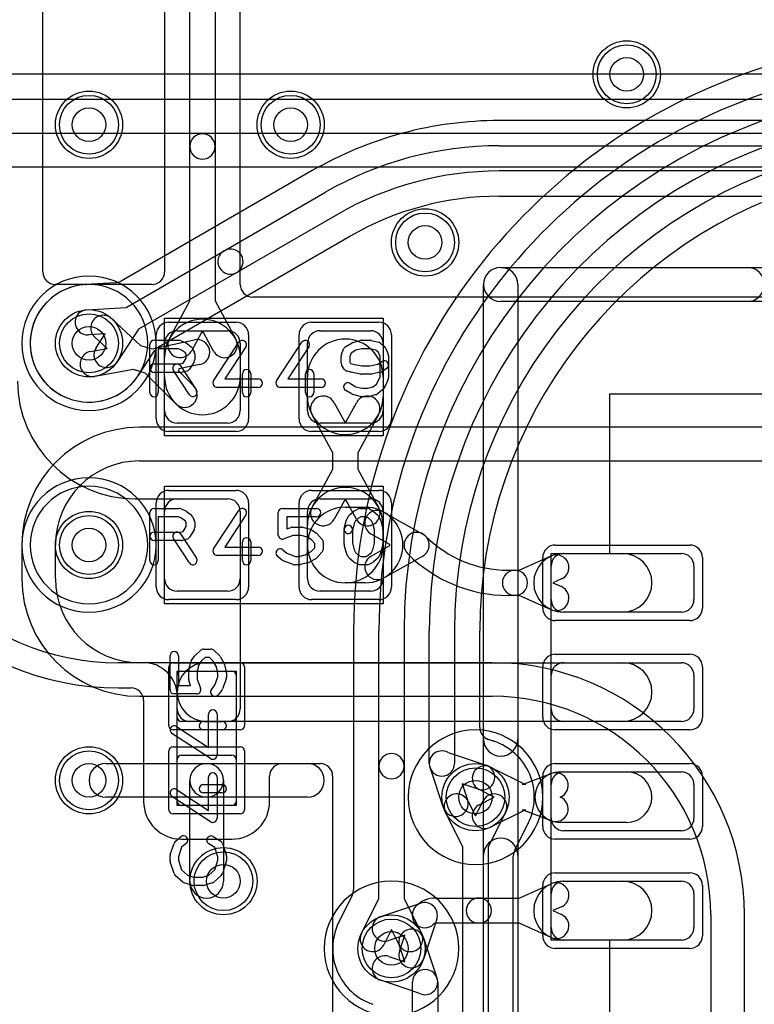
# Model space of a CAD drawing. Extents: x -1.5 to 30.7, y -0.5 to 30.
# Tile 12 of 23: x 9.4 to 13.8, y 19 to 24.8. Entities that reach past the tile are written whole.
import ezdxf

# ---------------------------------------------------------------- set-up
doc = ezdxf.new("R2010")
doc.units = 0
for name, color, linetype in [('Hole', 1, 'CONTINUOUS'), ('L1', 3, 'CONTINUOUS'), ('L2', 3, 'CONTINUOUS'), ('L3', 3, 'CONTINUOUS'), ('L4', 3, 'CONTINUOUS'), ('MetalMask-A', 176, 'CONTINUOUS'), ('PartsArea-A', 111, 'CONTINUOUS'), ('PartsArea-B', 111, 'CONTINUOUS'), ('PartsSilk-A', 221, 'CONTINUOUS'), ('Resist-A', 2, 'CONTINUOUS'), ('Resist-B', 2, 'CONTINUOUS'), ('Silk-A', 140, 'CONTINUOUS')]:
    doc.layers.add(name, color=color, linetype=linetype)

msp = doc.modelspace()

# ---------------------------------------------------------------- linework, layer by layer
at = {"layer": 'Hole'}
for centre in [(13, 24.5), (9.8, 24.2), (11, 24.2), (11.8, 23.5), (9.8, 22.9), (9.8, 21.7), (9.8, 20.3), (12.1, 20.2), (10.6, 19.7), (11.6, 19.3)]:
    msp.add_circle(centre, 0.1, dxfattribs=at)
at = {"layer": 'L1'}
for p, q in [((9.52504, 23.32501), (9.52504, 25.52503)), ((10.24996, 25.00932), (10.24996, 23.32501)), ((10.4, 24.07108), (10.4, 25.00931)), ((10.55, 25.00931), (10.55, 24.07108)), ((10.70004, 23.25004), (10.70004, 25.00932)), ((10.4, 23.15186), (10.4, 24.07108)), ((10.55, 24.07108), (10.55, 23.15186)), ((10.17499, 23.25004), (9.60001, 23.25004)), ((10.27715, 22.925), (10.4, 23.15186)), ((10.55, 23.15186), (10.67285, 22.925)), ((16.65004, 23.17504), (10.77504, 23.17504)), ((9.93645, 23.04622), (10.1067, 22.88735)), ((10.325, 22.975), (10.625, 22.975)), ((10.46945, 22.96511), (10.40905, 22.85358)), ((10.48055, 22.96511), (10.46945, 22.96511)), ((10.54095, 22.85358), (10.48055, 22.96511)), ((11.175, 22.975), (11.475, 22.975)), ((9.90738, 22.86818), (9.83411, 22.93656)), ((10.17607, 22.8668), (10.42848, 22.92014)), ((9.8087, 22.85076), (9.90738, 22.86818)), ((10.1067, 22.88735), (10.17607, 22.8668)), ((10.25, 22.5), (10.25, 22.9)), ((10.7, 22.9), (10.7, 22.5)), ((11.1, 22.5), (11.1, 22.9)), ((11.55, 22.9), (11.55, 22.5)), ((10.25, 22.7), (10.25, 22.81786)), ((10.7, 22.81786), (10.7, 22.7)), ((10.06409, 22.74353), (9.83478, 22.70304)), ((10.13345, 22.72298), (10.06409, 22.74353)), ((10.33539, 22.74715), (10.33224, 22.73652)), ((10.33224, 22.73652), (10.42202, 22.64692)), ((10.4595, 22.77338), (10.33539, 22.74715)), ((10.31606, 22.54074), (10.13345, 22.72298)), ((11.1, 22.58214), (11.1, 22.7)), ((11.55, 22.7), (11.55, 22.58214)), ((11.25905, 22.54642), (11.31945, 22.43489)), ((11.33055, 22.43489), (11.39095, 22.54642)), ((11.25, 22.24814), (11.12715, 22.475)), ((11.31945, 22.43489), (11.33055, 22.43489)), ((11.52285, 22.475), (11.4, 22.24814)), ((10.625, 22.425), (10.325, 22.425)), ((11.475, 22.425), (11.175, 22.425)), ((11.25, 22.15186), (11.25, 22.24814)), ((11.4, 22.24814), (11.4, 22.15186)), ((11.12715, 21.925), (11.25, 22.15186)), ((11.4, 22.15186), (11.52285, 21.925)), ((10.075, 21.975), (10.62503, 21.975)), ((10.325, 21.975), (10.625, 21.975)), ((11.175, 21.975), (11.475, 21.975)), ((11.31945, 21.96511), (11.25905, 21.85358)), ((11.33055, 21.96511), (11.31945, 21.96511)), ((11.39095, 21.85358), (11.33055, 21.96511)), ((11.325, 21.925), (11.44286, 21.925)), ((10.25, 21.5), (10.25, 21.9)), ((10.7, 21.90003), (10.7, 20.72497)), ((10.7, 21.9), (10.7, 21.5)), ((11.1, 21.5), (11.1, 21.9)), ((11.55, 21.9), (11.55, 21.5)), ((11.55275, 21.89634), (11.78663, 21.76545)), ((11.1, 21.7), (11.1, 21.81786)), ((11.55, 21.81786), (11.55, 21.7)), ((11.5896, 21.70382), (11.47949, 21.76544)), ((11.47949, 21.63456), (11.5896, 21.69618)), ((11.5896, 21.69618), (11.5896, 21.70382)), ((11.78663, 21.63455), (11.55275, 21.50366)), ((12.36043, 21.55), (12.55, 21.63476)), ((12.62143, 21.65), (12.975, 21.65)), ((12.625, 21.65), (13.325, 21.65)), ((12.55, 21.375), (12.55, 21.575)), ((13.4, 21.575), (13.4, 21.375)), ((12.29318, 21.55), (12.3348, 21.55)), ((12.3348, 21.55), (12.36043, 21.55)), ((12.61122, 21.49782), (12.56018, 21.475)), ((11.44286, 21.475), (11.325, 21.475)), ((12.56018, 21.475), (12.61122, 21.45218)), ((10.625, 21.425), (10.325, 21.425)), ((11.475, 21.425), (11.175, 21.425)), ((12.3348, 21.4), (12.29318, 21.4)), ((12.36043, 21.4), (12.3348, 21.4)), ((12.55, 21.31524), (12.36043, 21.4)), ((12.975, 21.3), (12.62143, 21.3)), ((13.325, 21.3), (12.625, 21.3)), ((10.12497, 21), (9.975, 21)), ((10.5, 21), (12.975, 21)), ((12.625, 21), (13.325, 21)), ((10.325, 20.675), (10.325, 20.925)), ((10.35, 20.95), (10.65, 20.95)), ((10.675, 20.925), (10.675, 20.675)), ((12.55, 20.725), (12.55, 20.925)), ((13.4, 20.925), (13.4, 20.725)), ((9.975, 20.84996), (10.04996, 20.84996)), ((10.32497, 20.72497), (10.32497, 20.8)), ((10.12496, 20.77496), (10.12496, 20.175)), ((10.65, 20.65), (10.35, 20.65)), ((10.62503, 20.65), (10.39994, 20.65)), ((12.975, 20.65), (10.5, 20.65)), ((13.325, 20.65), (12.625, 20.65)), ((10.35, 20.45), (10.65, 20.45)), ((9.9, 20.4), (10.5, 20.4)), ((10.325, 20.175), (10.325, 20.425)), ((10.5, 20.4), (11.1, 20.4)), ((10.675, 20.425), (10.675, 20.175)), ((10.95004, 20.4), (11.17496, 20.4)), ((10.87504, 20.175), (10.87504, 20.325)), ((11.24996, 20.325), (11.24996, 18.84996)), ((12.18929, 20.37896), (12.39766, 20.275)), ((12.37973, 20.275), (12.54999, 20.3401)), ((12.60357, 20.35), (13, 20.35)), ((12.625, 20.35), (13.325, 20.35)), ((10.4, 19.7), (10.4, 20.3)), ((10.6, 20.3), (10.6, 19.7)), ((12.39766, 20.275), (12.37973, 20.275)), ((12.55, 20.075), (12.55, 20.275)), ((13.4, 20.275), (13.4, 20.075)), ((12.212, 20.2), (12.12233, 20.24474)), ((10.5, 20.2), (9.9, 20.2)), ((10.65, 20.15), (10.35, 20.15)), ((11.1, 20.2), (10.5, 20.2)), ((12.12233, 20.15526), (12.212, 20.2)), ((12.39766, 20.125), (12.18929, 20.02104)), ((12.54999, 20.0599), (12.37973, 20.125)), ((12.37973, 20.125), (12.39766, 20.125)), ((13, 20.05), (12.60357, 20.05)), ((13.325, 20), (12.625, 20)), ((10.35, 19.94996), (10.65, 19.94996)), ((12.36043, 19.6), (12.55, 19.68476)), ((12.62143, 19.7), (12.975, 19.7)), ((12.625, 19.7), (13.325, 19.7)), ((12.55, 19.425), (12.55, 19.625)), ((13.4, 19.625), (13.4, 19.425)), ((11.53659, 19.48968), (11.7742, 19.56911)), ((11.86321, 19.6), (12.11982, 19.6)), ((12.11982, 19.6), (12.36043, 19.6)), ((12.61122, 19.54782), (12.56018, 19.525)), ((12.56018, 19.525), (12.61122, 19.50218)), ((11.86911, 19.4742), (11.78968, 19.23659)), ((12.11982, 19.45), (11.86321, 19.45)), ((12.36043, 19.45), (12.11982, 19.45)), ((12.55, 19.36524), (12.36043, 19.45)), ((11.67919, 19.37919), (11.58415, 19.34742)), ((11.64742, 19.28415), (11.67919, 19.37919)), ((12.975, 19.35), (12.62143, 19.35)), ((13.325, 19.35), (12.625, 19.35))]:
    msp.add_line(p, q, dxfattribs=at)
for centre in [(13, 24.5), (9.8, 24.2), (11, 24.2), (11.8, 23.5), (9.8, 22.9), (9.8, 21.7), (9.8, 20.3), (12.1, 20.2), (10.6, 19.7), (11.6, 19.3)]:
    msp.add_circle(centre, 0.2, dxfattribs=at)
for centre, radius, start, end in [((10.475, 24.07108), 0.075, 0, 180), ((10.475, 24.07108), 0.075, 180, 0), ((9.60001, 23.32501), 0.07497, 180, -90), ((10.17499, 23.32501), 0.07497, -90, 0), ((10.77504, 23.25004), 0.075, 180, -90), ((9.88528, 22.99139), 0.075, 46.97754, -133.020273), ((10.475, 22.81786), 0.225, 0, 180), ((10.325, 22.9), 0.075, 90, 180), ((10.625, 22.9), 0.075, 0, 90), ((11.175, 22.9), 0.075, 90, 180), ((11.475, 22.9), 0.075, 0, 90), ((10.3431, 22.88929), 0.075, 151.565748, -28.43679), ((10.44399, 22.84676), 0.075, -78.065309, 101.93223), ((10.6069, 22.88929), 0.075, -151.565748, 28.43679), ((11.325, 22.7), 0.225, 0, 180), ((9.82174, 22.7769), 0.075, 100.012405, -79.986853), ((10.075, 22.675), 0.7, 180, -90), ((10.475, 22.7), 0.225, 180, 0), ((10.36904, 22.59383), 0.075, -134.940581, 45.058507), ((11.325, 22.58214), 0.225, 180, 0), ((11.1931, 22.51071), 0.075, 28.434252, -151.56321), ((11.4569, 22.51071), 0.075, -28.434252, 151.56321), ((9.975, 22.5), 1.65004, 180, -90), ((9.975, 22.5), 1.5, 180, -90), ((10.325, 22.5), 0.075, 180, -90), ((10.625, 22.5), 0.075, -90, 0), ((11.175, 22.5), 0.075, 180, -90), ((11.475, 22.5), 0.075, -90, 0), ((11.325, 21.81786), 0.225, 0, 180), ((10.325, 21.9), 0.075, 90, 180), ((10.625, 21.9), 0.075, 0, 90), ((10.62503, 21.90003), 0.07497, 0, 90), ((11.175, 21.9), 0.075, 90, 180), ((11.475, 21.9), 0.075, 0, 90), ((11.325, 21.7), 0.225, 90, -90), ((11.1931, 21.88929), 0.075, 151.565748, -28.43679), ((11.4569, 21.88929), 0.075, -151.565748, 28.43679), ((11.44286, 21.7), 0.225, -90, 90), ((11.51612, 21.83089), 0.075, 60.765837, -119.233382), ((11.75001, 21.69999), 0.075, 45, -135), ((11.75, 21.7), 0.075, -60.765837, 60.765837), ((12.29318, 22.24316), 0.69316, -135, -90), ((11.325, 21.7), 0.225, 180, 0), ((11.51612, 21.56911), 0.075, 119.234163, -60.766618), ((12.29318, 22.24316), 0.84316, -135, -90), ((12.62143, 21.475), 0.175, 90, -90), ((12.625, 21.575), 0.075, 90, 180), ((12.58061, 21.56629), 0.075, -65.91263, 114.089681), ((12.975, 21.475), 0.175, -90, 90), ((13.325, 21.575), 0.075, 0, 90), ((10.325, 21.5), 0.075, 180, -90), ((10.625, 21.5), 0.075, -90, 0), ((11.175, 21.5), 0.075, 180, -90), ((11.475, 21.5), 0.075, -90, 0), ((12.3348, 21.475), 0.075, 90, -90), ((12.3348, 21.475), 0.075, -90, 90), ((12.58061, 21.38371), 0.075, -114.08737, 65.910319), ((12.625, 21.375), 0.075, 180, -90), ((13.325, 21.375), 0.075, -90, 0), ((10.12497, 20.8), 0.2, 0, 90), ((10.5, 20.825), 0.175, 90, -90), ((12.625, 20.925), 0.075, 90, 180), ((12.975, 20.825), 0.175, -90, 90), ((13.325, 20.925), 0.075, 0, 90), ((10.35, 20.925), 0.025, 90, 180), ((10.65, 20.925), 0.025, 0, 90), ((10.04996, 20.77496), 0.075, 0, 90), ((10.39994, 20.72497), 0.07497, 180, -90), ((10.62503, 20.72497), 0.07497, -90, 0), ((12.625, 20.725), 0.075, 180, -90), ((13.325, 20.725), 0.075, -90, 0), ((10.35, 20.675), 0.025, 180, -90), ((10.65, 20.675), 0.025, -90, 0), ((10.35, 20.425), 0.025, 90, 180), ((10.65, 20.425), 0.025, 0, 90), ((9.9, 20.3), 0.1, 90, -90), ((10.5, 20.3), 0.1, 90, -90), ((10.5, 20.3), 0.1, 0, 180), ((10.5, 20.3), 0.1, -90, 90), ((10.95004, 20.325), 0.075, 90, 180), ((11.1, 20.3), 0.1, -90, 90), ((11.17496, 20.325), 0.075, 0, 90), ((12.15581, 20.31185), 0.075, 63.486197, -116.515959), ((12.60357, 20.2), 0.15, 90, -90), ((12.57678, 20.27005), 0.075, -69.063956, 110.924261), ((12.625, 20.275), 0.075, 90, 180), ((13, 20.2), 0.15, -90, 90), ((13.325, 20.275), 0.075, 0, 90), ((10.35, 20.175), 0.22504, 180, -90), ((10.35, 20.175), 0.025, 180, -90), ((10.65, 20.175), 0.22504, -90, 0), ((10.65, 20.175), 0.025, -90, 0), ((12.15581, 20.08815), 0.075, 116.513803, -63.484041), ((12.57678, 20.12995), 0.075, -110.928909, 69.063956), ((12.625, 20.075), 0.075, 180, -90), ((13.325, 20.075), 0.075, -90, 0), ((10.5, 19.7), 0.1, 180, 0), ((12.62143, 19.525), 0.175, 90, -90), ((12.625, 19.625), 0.075, 90, 180), ((12.58061, 19.61629), 0.075, -65.91263, 114.089681), ((12.975, 19.525), 0.175, -90, 90), ((13.325, 19.625), 0.075, 0, 90), ((11.86321, 19.43276), 0.16724, 90, 135.004845), ((11.79798, 19.49798), 0.075, -18.485681, 108.485681), ((12.11982, 19.525), 0.075, 90, -90), ((12.11982, 19.525), 0.075, -90, 90), ((11.79798, 19.49798), 0.075, 135.005402, -44.995608), ((11.56037, 19.41855), 0.075, 108.485681, -71.515874), ((11.86321, 19.43276), 0.01724, 90, 135), ((12.58061, 19.43371), 0.075, -114.08737, 65.910319), ((12.625, 19.425), 0.075, 180, -90), ((13.325, 19.425), 0.075, -90, 0), ((11.71855, 19.26037), 0.075, 161.514319, -18.484126)]:
    msp.add_arc(centre, radius, start, end, dxfattribs=at)
at = {"layer": 'L2'}
for p, q in [((17.14932, 24.22504), (12.24115, 24.22504)), ((12.24115, 24.075), (14.73058, 24.075)), ((11.12862, 23.92694), (9.99118, 23.27025)), ((14.73058, 23.925), (12.24115, 23.925)), ((10.60431, 23.45097), (11.20365, 23.797)), ((12.24115, 23.77496), (17.14931, 23.77496)), ((11.27865, 23.6671), (10.67931, 23.32107)), ((10.21799, 22.88148), (11.35245, 23.53646)), ((10.02029, 23.11379), (10.60431, 23.45097)), ((10.67931, 23.32107), (10.09528, 22.98388)), ((9.95822, 23.26033), (9.78058, 23.2495)), ((9.78005, 23.24947), (9.77955, 23.24944)), ((9.78784, 23.09963), (10.02029, 23.11379)), ((10.09528, 22.98388), (9.96681, 22.78966)), ((9.897, 22.956), (9.79696, 22.94991)), ((9.84171, 22.87242), (9.897, 22.956)), ((10.09195, 22.70688), (10.19048, 22.85584)), ((17.4, 22.40004), (10.1, 22.40004)), ((10.1, 22.2), (17.4, 22.2)), ((9.39996, 21.7), (9.39996, 21.5)), ((9.6, 21.5), (9.6, 21.7)), ((12.2, 21), (10.1, 21)), ((10.1, 20.79996), (12.2, 20.79996)), ((13.49996, 19.5), (13.49996, 15.41559)), ((13.7, 15.41559), (13.7, 19.5))]:
    msp.add_line(p, q, dxfattribs=at)
for centre in [(13, 24.5), (9.8, 24.2), (11, 24.2), (11.8, 23.5), (9.8, 22.9), (9.8, 21.7), (9.8, 20.3), (10.6, 19.7)]:
    msp.add_circle(centre, 0.2, dxfattribs=at)
for centre, radius, start, end in [((12.24114, 21.99999), 2.22505, 89.999742, 119.999886), ((12.24115, 22), 2.075, 90, 120.000012), ((12.24115, 22), 1.925, 90, 119.999984), ((12.24115, 22), 1.77496, 90, 119.972101), ((11.39049, 23.47183), 0.075, 118.745197, 120.480265), ((10.64181, 23.38602), 0.075, 120.000728, -59.999936), ((10.64181, 23.38602), 0.075, -59.999272, 120.000039), ((9.95366, 23.33519), 0.075, -86.514209, -63.428116), ((9.95368, 23.3352), 0.075, -63.445198, -59.999272), ((9.79999, 22.89999), 0.35004, 94.098912, -33.883917), ((9.77019, 23.32398), 0.075, -86.345993, -85.755986), ((9.7913, 23.02466), 0.22507, 93.479471, 93.964278), ((9.77309, 23.32418), 0.075, -86.521834, -86.399362), ((9.7733, 23.32419), 0.075, -86.559964, -85.73313), ((9.77448, 23.32427), 0.075, -86.63668, -86.12393), ((9.77602, 23.32436), 0.075, -86.919756, -86.514209), ((9.7924, 23.02477), 0.075, 93.485791, -86.514962), ((9.90426, 22.83104), 0.075, 146.513341, -33.483293), ((10.2537, 22.81549), 0.075, 145.858594, 147.452052), ((10.25372, 22.81552), 0.07499, 120.178896, 145.886139), ((10.2543, 22.81585), 0.075, 118.953697, 120.688638), ((10.15284, 22.66303), 0.075, 145.803503, 146.117111), ((10.15331, 22.66373), 0.075, 145.335284, 146.447662), ((9.90426, 22.83104), 0.22504, -33.635694, -33.485287), ((10.1, 21.7), 0.70004, 90, 180), ((10.1, 21.7), 0.5, 90, 180), ((10.1, 21.5), 0.70004, 180, -90), ((10.1, 21.5), 0.5, 180, -90), ((12.2, 19.5), 1.5, 0, 90), ((12.2, 19.5), 1.29996, 0, 90), ((12.1, 20.2), 0.40004, 90, -90), ((12.1, 20.2), 0.40004, -90, 90), ((11.6, 19.3), 0.40004, 90, -90), ((11.6, 19.3), 0.40004, -90, 90)]:
    msp.add_arc(centre, radius, start, end, dxfattribs=at)
at = {"layer": 'L3'}
for centre in [(13, 24.5), (9.8, 24.2), (11, 24.2), (11.8, 23.5), (9.8, 20.3), (10.6, 19.7)]:
    msp.add_circle(centre, 0.2, dxfattribs=at)
for centre, start, end in [((9.8, 22.9), 90, -90), ((9.8, 22.9), -90, 90), ((9.8, 21.7), 90, -90), ((9.8, 21.7), -90, 90), ((12.1, 20.2), 90, -90), ((12.1, 20.2), -90, 90), ((11.6, 19.3), 90, -90), ((11.6, 19.3), -90, 90)]:
    msp.add_arc(centre, 0.40004, start, end, dxfattribs=at)
at = {"layer": 'L4'}
for p, q in [((11.37496, 21.18885), (11.37496, 19.65067)), ((11.525, 20.38442), (11.525, 21.18885)), ((11.675, 21.18885), (11.675, 20.38442)), ((11.825, 20.4), (11.825, 21.18884)), ((11.975, 21.18884), (11.975, 20.4)), ((12.12504, 20.61472), (12.12504, 21.18884)), ((12.20755, 20.53311), (12.17707, 20.54332)), ((11.93644, 20.46555), (12.16341, 20.38968)), ((11.525, 19.59766), (11.525, 20.38442)), ((11.675, 20.38442), (11.675, 19.59766)), ((11.91032, 20.13659), (11.83445, 20.36356)), ((12.11585, 20.24742), (12.02081, 20.27919)), ((12.02081, 20.27919), (12.05258, 20.18415)), ((12.05526, 20.17767), (12.1, 20.088)), ((12.1, 20.088), (12.14474, 20.17767)), ((12.025, 19.90234), (11.92104, 20.11071)), ((12.27896, 20.11071), (12.175, 19.90234)), ((12.33293, 19.88279), (12.41322, 20.04374)), ((12.025, 18.6303), (12.025, 19.90234)), ((12.175, 19.90234), (12.175, 18.6303)), ((12.32504, 17.34059), (12.32504, 19.84931)), ((11.36675, 19.61656), (11.28677, 19.45625)), ((11.42104, 19.38929), (11.525, 19.59766)), ((11.675, 19.59766), (11.77896, 19.38929)), ((11.6, 19.412), (11.55526, 19.32233)), ((11.64474, 19.32233), (11.6, 19.412)), ((11.78968, 19.36341), (11.86555, 19.13644)), ((11.67919, 19.22081), (11.64742, 19.31585)), ((11.58415, 19.25258), (11.67919, 19.22081)), ((11.76356, 19.03445), (11.53659, 19.11032)), ((11.725, 17.34053), (11.725, 19.1)), ((11.875, 19.1), (11.875, 17.34053))]:
    msp.add_line(p, q, dxfattribs=at)
for centre in [(13, 24.5), (9.8, 24.2), (11, 24.2), (11.8, 23.5), (9.8, 22.9), (9.8, 21.7), (9.8, 20.3), (12.1, 20.2), (10.6, 19.7), (11.6, 19.3)]:
    msp.add_circle(centre, 0.2, dxfattribs=at)
for centre, radius, start, end in [((14.9, 21.18885), 3.52504, 104.999871, 180), ((14.9, 21.18885), 3.375, 104.999928, 180), ((14.9, 21.18885), 3.225, 104.999979, 180), ((14.9, 21.18884), 3.075, 105.000035, 180), ((14.9, 21.18884), 2.925, 105.000097, 180), ((14.9, 21.18884), 2.77496, 104.999926, 180), ((9.8, 22.9), 0.35004, 90, -90), ((9.8, 22.9), 0.35004, -90, 90), ((9.8, 21.7), 0.35004, 90, -90), ((9.8, 21.7), 0.35004, -90, 90), ((12.20004, 20.61472), 0.075, 180, -108.437365), ((12.20003, 20.61469), 0.07497, -108.437366, -107.83318), ((12.23136, 20.6042), 0.07497, -108.517118, -108.002345), ((12.09999, 20.19999), 0.35005, -26.308118, 71.995177), ((11.6, 20.38442), 0.075, 0, 180), ((11.9, 20.4), 0.075, 60.929813, -150.929813), ((11.6, 20.38442), 0.075, 180, 0), ((11.9, 20.4), 0.075, 180, 0), ((12.13963, 20.31855), 0.075, -108.485681, 71.515874), ((11.98815, 20.14419), 0.075, 26.513803, -153.484041), ((12.21185, 20.14419), 0.075, -26.513803, 153.484041), ((11.98145, 20.16037), 0.075, -161.514319, 18.484126), ((12.48059, 20.01084), 0.07497, 153.021379, 153.971526), ((12.40001, 19.84931), 0.07497, 153.475962, 180), ((11.29999, 19.65067), 0.07497, -27.064065, 0), ((11.60002, 19.30001), 0.35006, 153.917325, -108.34903), ((11.48769, 19.35491), 0.22503, 153.29717, 153.897249), ((11.21969, 19.48972), 0.07497, -26.705189, -26.517199), ((11.48815, 19.35581), 0.075, 153.486197, -26.515959), ((11.71855, 19.33963), 0.075, 18.485681, -161.515874), ((11.71185, 19.35581), 0.075, -153.486197, 26.515959), ((11.56037, 19.18145), 0.075, 71.514319, -108.484126), ((11.8, 19.1), 0.075, 0, 180), ((11.8, 19.1), 0.075, -119.070187, 29.070187), ((11.46622, 18.89659), 0.07497, 71.521546, 71.652053)]:
    msp.add_arc(centre, radius, start, end, dxfattribs=at)
at = {"layer": 'MetalMask-A'}
for p, q in [((10.325, 22.975), (10.625, 22.975)), ((11.175, 22.975), (11.475, 22.975)), ((10.25, 22.5), (10.25, 22.9)), ((10.7, 22.9), (10.7, 22.5)), ((11.1, 22.5), (11.1, 22.9)), ((11.55, 22.9), (11.55, 22.5)), ((10.625, 22.425), (10.325, 22.425)), ((11.475, 22.425), (11.175, 22.425)), ((10.325, 21.975), (10.625, 21.975)), ((11.175, 21.975), (11.475, 21.975)), ((10.25, 21.5), (10.25, 21.9)), ((10.7, 21.9), (10.7, 21.5)), ((11.1, 21.5), (11.1, 21.9)), ((11.55, 21.9), (11.55, 21.5)), ((12.625, 21.65), (13.325, 21.65)), ((12.55, 21.375), (12.55, 21.575)), ((13.4, 21.575), (13.4, 21.375)), ((10.625, 21.425), (10.325, 21.425)), ((11.475, 21.425), (11.175, 21.425)), ((13.325, 21.3), (12.625, 21.3)), ((12.625, 21), (13.325, 21)), ((10.325, 20.675), (10.325, 20.925)), ((10.35, 20.95), (10.65, 20.95)), ((10.675, 20.925), (10.675, 20.675)), ((12.55, 20.725), (12.55, 20.925)), ((13.4, 20.925), (13.4, 20.725)), ((10.65, 20.65), (10.35, 20.65)), ((13.325, 20.65), (12.625, 20.65)), ((10.35, 20.45), (10.65, 20.45)), ((10.325, 20.175), (10.325, 20.425)), ((10.675, 20.425), (10.675, 20.175)), ((12.625, 20.35), (13.325, 20.35)), ((12.55, 20.075), (12.55, 20.275)), ((13.4, 20.275), (13.4, 20.075)), ((10.65, 20.15), (10.35, 20.15)), ((13.325, 20), (12.625, 20)), ((12.625, 19.7), (13.325, 19.7)), ((12.55, 19.425), (12.55, 19.625)), ((13.4, 19.625), (13.4, 19.425)), ((13.325, 19.35), (12.625, 19.35))]:
    msp.add_line(p, q, dxfattribs=at)
for centre, radius, start, end in [((10.325, 22.9), 0.075, 90, 180), ((10.625, 22.9), 0.075, 0, 90), ((11.175, 22.9), 0.075, 90, 180), ((11.475, 22.9), 0.075, 0, 90), ((10.325, 22.5), 0.075, 180, -90), ((10.625, 22.5), 0.075, -90, 0), ((11.175, 22.5), 0.075, 180, -90), ((11.475, 22.5), 0.075, -90, 0), ((10.325, 21.9), 0.075, 90, 180), ((10.625, 21.9), 0.075, 0, 90), ((11.175, 21.9), 0.075, 90, 180), ((11.475, 21.9), 0.075, 0, 90), ((12.625, 21.575), 0.075, 90, 180), ((13.325, 21.575), 0.075, 0, 90), ((10.325, 21.5), 0.075, 180, -90), ((10.625, 21.5), 0.075, -90, 0), ((11.175, 21.5), 0.075, 180, -90), ((11.475, 21.5), 0.075, -90, 0), ((12.625, 21.375), 0.075, 180, -90), ((13.325, 21.375), 0.075, -90, 0), ((12.625, 20.925), 0.075, 90, 180), ((13.325, 20.925), 0.075, 0, 90), ((10.35, 20.925), 0.025, 90, 180), ((10.65, 20.925), 0.025, 0, 90), ((12.625, 20.725), 0.075, 180, -90), ((13.325, 20.725), 0.075, -90, 0), ((10.35, 20.675), 0.025, 180, -90), ((10.65, 20.675), 0.025, -90, 0), ((10.35, 20.425), 0.025, 90, 180), ((10.65, 20.425), 0.025, 0, 90), ((12.625, 20.275), 0.075, 90, 180), ((13.325, 20.275), 0.075, 0, 90), ((10.35, 20.175), 0.025, 180, -90), ((10.65, 20.175), 0.025, -90, 0), ((12.625, 20.075), 0.075, 180, -90), ((13.325, 20.075), 0.075, -90, 0), ((12.625, 19.625), 0.075, 90, 180), ((13.325, 19.625), 0.075, 0, 90), ((12.625, 19.425), 0.075, 180, -90), ((13.325, 19.425), 0.075, -90, 0)]:
    msp.add_arc(centre, radius, start, end, dxfattribs=at)
at = {"layer": 'PartsArea-A'}
for p, q in [((25, 24.5), (5, 24.5)), ((-0.25, 23.95), (30.25, 23.95)), ((10.25, 23.05), (11.55, 23.05)), ((10.25, 22.35), (10.25, 23.05)), ((11.55, 23.05), (11.55, 22.35)), ((12.9, 21.65), (12.9, 22.6)), ((12.9, 22.6), (13.85, 22.6)), ((11.55, 22.35), (10.25, 22.35)), ((10.25, 21.35), (10.25, 22.05)), ((10.25, 22.05), (11.55, 22.05)), ((11.55, 22.05), (11.55, 21.35)), ((12.55, 19.35), (12.55, 21.65)), ((12.55, 21.65), (12.9, 21.65)), ((11.55, 21.35), (10.25, 21.35)), ((10.325, 20.15), (10.325, 20.95)), ((10.325, 20.95), (10.675, 20.95)), ((10.675, 20.95), (10.675, 20.15)), ((10.675, 20.15), (10.325, 20.15)), ((12.9, 19.35), (12.55, 19.35)), ((12.9, 18.4), (12.9, 19.35))]:
    msp.add_line(p, q, dxfattribs=at)
at = {"layer": 'PartsArea-B'}
msp.add_line((25, 24.5), (5, 24.5), dxfattribs=at)
at = {"layer": 'PartsSilk-A'}
for p, q in [((-0.55, 24.3516), (30.55, 24.3516)), ((30.4484, 24.1484), (-0.4484, 24.1484)), ((12.25, 23.3516), (17.75, 23.3516)), ((12.1484, 17.75), (12.1484, 23.25)), ((12.3516, 23.25), (12.3516, 17.8516)), ((17.6484, 23.1484), (12.25, 23.1484)), ((10.1875, 22.91759), (10.3375, 22.91759)), ((10.34765, 22.91544), (10.37265, 22.90433)), ((10.54157, 22.67663), (10.69157, 22.90626)), ((10.91657, 22.67663), (11.06657, 22.90626)), ((11.32788, 22.88097), (11.36677, 22.90319)), ((11.37273, 22.90564), (11.41439, 22.91675)), ((11.42083, 22.91759), (11.47361, 22.91759)), ((11.47967, 22.91684), (11.52412, 22.90573)), ((10.1625, 22.60741), (10.1625, 22.89259)), ((10.3322, 22.86759), (10.2125, 22.86759)), ((10.2125, 22.86759), (10.2125, 22.60741)), ((10.34993, 22.85971), (10.3322, 22.86759)), ((10.37343, 22.84263), (10.34993, 22.85971)), ((10.3772, 22.9017), (10.40776, 22.87948)), ((10.41542, 22.87044), (10.42653, 22.84822)), ((10.73343, 22.87892), (10.60869, 22.68796)), ((11.10843, 22.87892), (10.98369, 22.68796)), ((11.30331, 22.83555), (11.3172, 22.86888)), ((11.38875, 22.85816), (11.36008, 22.84178)), ((11.42411, 22.86759), (11.38875, 22.85816)), ((11.47053, 22.86759), (11.42411, 22.86759)), ((11.50604, 22.85871), (11.47053, 22.86759)), ((11.52218, 22.84437), (11.50604, 22.85871)), ((11.53194, 22.82093), (11.52218, 22.84437)), ((11.53467, 22.90017), (11.55967, 22.87795)), ((11.56614, 22.86887), (11.58002, 22.83554)), ((10.36042, 22.78087), (10.37917, 22.81087)), ((10.37917, 22.83114), (10.37343, 22.84263)), ((10.37917, 22.81087), (10.37917, 22.83114)), ((10.42537, 22.79045), (10.39759, 22.74601)), ((10.42917, 22.83704), (10.42917, 22.8037)), ((11.30139, 22.78148), (11.30139, 22.82593)), ((11.36008, 22.84178), (11.35139, 22.82093)), ((11.35139, 22.82093), (11.35139, 22.78865)), ((11.35139, 22.78865), (11.35646, 22.78054)), ((11.51942, 22.77539), (11.54307, 22.79117)), ((11.53194, 22.7013), (11.53194, 22.82093)), ((11.58194, 22.82593), (11.58194, 22.6963)), ((10.1875, 22.77685), (10.34533, 22.77685)), ((10.34861, 22.72685), (10.1875, 22.72685)), ((10.39714, 22.59373), (10.30269, 22.73817)), ((10.34453, 22.76553), (10.43898, 22.62109)), ((10.34533, 22.77685), (10.36042, 22.78087)), ((10.38283, 22.7351), (10.35505, 22.72769)), ((11.31908, 22.74601), (11.30519, 22.76823)), ((11.35818, 22.72788), (11.33318, 22.73529)), ((11.35646, 22.78054), (11.3713, 22.77614)), ((11.41593, 22.71623), (11.36038, 22.72734)), ((11.3713, 22.77614), (11.42331, 22.76574)), ((11.42331, 22.76574), (11.47113, 22.76574)), ((11.47113, 22.76574), (11.51942, 22.77539)), ((11.53407, 22.72734), (11.47851, 22.71623)), ((11.57081, 22.74957), (11.54304, 22.73105)), ((10.60869, 22.68796), (10.80694, 22.68796)), ((10.7125, 22.60741), (10.7125, 22.71852)), ((10.7625, 22.71852), (10.7625, 22.60741)), ((10.98369, 22.68796), (11.18194, 22.68796)), ((11.0875, 22.60741), (11.0875, 22.71852)), ((11.1375, 22.71852), (11.1375, 22.60741)), ((11.47361, 22.71574), (11.42083, 22.71574)), ((11.51023, 22.6576), (11.52077, 22.67447)), ((11.52077, 22.67447), (11.53194, 22.7013)), ((11.58002, 22.68669), (11.56614, 22.65335)), ((10.80694, 22.63796), (10.5625, 22.63796)), ((11.18194, 22.63796), (10.9375, 22.63796)), ((11.36677, 22.59681), (11.32788, 22.61903)), ((11.35268, 22.66245), (11.38875, 22.64184)), ((11.38875, 22.64184), (11.42411, 22.63241)), ((11.42411, 22.63241), (11.459, 22.63241)), ((11.459, 22.63241), (11.4897, 22.64118)), ((11.4897, 22.64118), (11.51023, 22.6576)), ((11.54479, 22.62122), (11.51701, 22.599)), ((11.56426, 22.64971), (11.55037, 22.62749)), ((11.41439, 22.58325), (11.37273, 22.59436)), ((11.4625, 22.58241), (11.42083, 22.58241)), ((11.50826, 22.59448), (11.46937, 22.58337)), ((10.1875, 21.91759), (10.3375, 21.91759)), ((10.34765, 21.91544), (10.37265, 21.90433)), ((10.95139, 21.91759), (11.15417, 21.91759)), ((11.3791, 21.90384), (11.40132, 21.91495)), ((11.4125, 21.91759), (11.45694, 21.91759)), ((11.46934, 21.9143), (11.48879, 21.90319)), ((10.1625, 21.60741), (10.1625, 21.89259)), ((10.3322, 21.86759), (10.2125, 21.86759)), ((10.2125, 21.86759), (10.2125, 21.60741)), ((10.34993, 21.85971), (10.3322, 21.86759)), ((10.37343, 21.84263), (10.34993, 21.85971)), ((10.3772, 21.9017), (10.40776, 21.87948)), ((10.41542, 21.87044), (10.42653, 21.84822)), ((10.54157, 21.67663), (10.69157, 21.90626)), ((10.73343, 21.87892), (10.60869, 21.68796)), ((10.92639, 21.75926), (10.92639, 21.89259)), ((11.15417, 21.86759), (10.97639, 21.86759)), ((10.97639, 21.86759), (10.97639, 21.79554)), ((11.33181, 21.84822), (11.34292, 21.87044)), ((11.34867, 21.87795), (11.37367, 21.90017)), ((11.40442, 21.8606), (11.38549, 21.84377)), ((11.4184, 21.86759), (11.40442, 21.8606)), ((11.4503, 21.86759), (11.4184, 21.86759)), ((11.46173, 21.86106), (11.4503, 21.86759)), ((11.48118, 21.84377), (11.46173, 21.86106)), ((11.493, 21.90017), (11.518, 21.87795)), ((11.52375, 21.87044), (11.53486, 21.84822)), ((10.36042, 21.78087), (10.37917, 21.81087)), ((10.37917, 21.83114), (10.37343, 21.84263)), ((10.37917, 21.81087), (10.37917, 21.83114)), ((10.42537, 21.79045), (10.39759, 21.74601)), ((10.42917, 21.83704), (10.42917, 21.8037)), ((10.97639, 21.79554), (11.00082, 21.80484)), ((11.00972, 21.80648), (11.06528, 21.80648)), ((11.07134, 21.80573), (11.11578, 21.79462)), ((11.12359, 21.79117), (11.15137, 21.77265)), ((11.31806, 21.70741), (11.31806, 21.79259)), ((11.31881, 21.79865), (11.32992, 21.8431)), ((11.37776, 21.82831), (11.36731, 21.78653)), ((11.36806, 21.79259), (11.36806, 21.71049)), ((11.38549, 21.84377), (11.37776, 21.82831)), ((11.48891, 21.82831), (11.48118, 21.84377)), ((11.49861, 21.78951), (11.48891, 21.82831)), ((11.49861, 21.71049), (11.49861, 21.78951)), ((11.53675, 21.8431), (11.54786, 21.79865)), ((11.54861, 21.79259), (11.54861, 21.70741)), ((10.1875, 21.77685), (10.34533, 21.77685)), ((10.39714, 21.59373), (10.30269, 21.73817)), ((10.34453, 21.76553), (10.43898, 21.62109)), ((10.34533, 21.77685), (10.36042, 21.78087)), ((10.38283, 21.7351), (10.35505, 21.72769)), ((11.01432, 21.75648), (10.96029, 21.7359)), ((11.0622, 21.75648), (11.01432, 21.75648)), ((11.09946, 21.74717), (11.0622, 21.75648)), ((11.12112, 21.73273), (11.09946, 21.74717)), ((11.14306, 21.70879), (11.12112, 21.73273)), ((11.15593, 21.76875), (11.18649, 21.73542)), ((10.34861, 21.72685), (10.1875, 21.72685)), ((10.60869, 21.68796), (10.80694, 21.68796)), ((10.7125, 21.60741), (10.7125, 21.71852)), ((10.7625, 21.71852), (10.7625, 21.60741)), ((11.12196, 21.66079), (11.14306, 21.6838)), ((11.14306, 21.6838), (11.14306, 21.70879)), ((11.19306, 21.71852), (11.19306, 21.67407)), ((11.32992, 21.6569), (11.31881, 21.70135)), ((11.36806, 21.71049), (11.37776, 21.67169)), ((11.48891, 21.67169), (11.49861, 21.71049)), ((11.54786, 21.70135), (11.53675, 21.6569)), ((10.80694, 21.63796), (10.5625, 21.63796)), ((10.94966, 21.61011), (10.92188, 21.63233)), ((10.95312, 21.67137), (10.97784, 21.6516)), ((10.97784, 21.6516), (11.02821, 21.63241)), ((11.02821, 21.63241), (11.04831, 21.63241)), ((11.04831, 21.63241), (11.08678, 21.64203)), ((11.08678, 21.64203), (11.12196, 21.66079)), ((11.14926, 21.61868), (11.10759, 21.59646)), ((11.18649, 21.65717), (11.15593, 21.62384)), ((11.34292, 21.62956), (11.33181, 21.65178)), ((11.37367, 21.59983), (11.34867, 21.62205)), ((11.37776, 21.67169), (11.38549, 21.65623)), ((11.38549, 21.65623), (11.40442, 21.6394)), ((11.40442, 21.6394), (11.4184, 21.63241)), ((11.4184, 21.63241), (11.4503, 21.63241)), ((11.4503, 21.63241), (11.46173, 21.63894)), ((11.46173, 21.63894), (11.48118, 21.65623)), ((11.48118, 21.65623), (11.48891, 21.67169)), ((11.518, 21.62205), (11.493, 21.59983)), ((11.53486, 21.65178), (11.52375, 21.62956)), ((11.01471, 21.58405), (10.95638, 21.60627)), ((11.05139, 21.58241), (11.02361, 21.58241)), ((11.10189, 21.59427), (11.05745, 21.58316)), ((11.40132, 21.58505), (11.3791, 21.59616)), ((11.45694, 21.58241), (11.4125, 21.58241)), ((11.48879, 21.59681), (11.46934, 21.5857)), ((10.28241, 20.83889), (10.28241, 21.04167)), ((10.33241, 21.04167), (10.33241, 20.86389)), ((10.40883, 21.01109), (10.42735, 21.03887)), ((10.43125, 21.04343), (10.46458, 21.07399)), ((10.49121, 21.03056), (10.46727, 21.00862)), ((10.48148, 21.08056), (10.52593, 21.08056)), ((10.5162, 21.03056), (10.49121, 21.03056)), ((10.53921, 21.00946), (10.5162, 21.03056)), ((10.54283, 21.07399), (10.57616, 21.04343)), ((10.58132, 21.03676), (10.60354, 20.99509)), ((10.39427, 20.95884), (10.40538, 21.00328)), ((10.45283, 20.98696), (10.44352, 20.9497)), ((10.46727, 21.00862), (10.45283, 20.98696)), ((10.55797, 20.97428), (10.53921, 21.00946)), ((10.56759, 20.93581), (10.55797, 20.97428)), ((10.60573, 20.98939), (10.61684, 20.94495)), ((10.39352, 20.89722), (10.39352, 20.95278)), ((10.44352, 20.9497), (10.44352, 20.90182)), ((10.5484, 20.86534), (10.56759, 20.91571)), ((10.56759, 20.91571), (10.56759, 20.93581)), ((10.61759, 20.93889), (10.61759, 20.91111)), ((10.33241, 20.86389), (10.40446, 20.86389)), ((10.40446, 20.86389), (10.39516, 20.88832)), ((10.44352, 20.90182), (10.4641, 20.84779)), ((10.52863, 20.84062), (10.5484, 20.86534)), ((10.61595, 20.90221), (10.59373, 20.84388)), ((10.44074, 20.81389), (10.30741, 20.81389)), ((10.58989, 20.83716), (10.56767, 20.80938)), ((10.51204, 20.49619), (10.51204, 20.69444)), ((10.56204, 20.69444), (10.56204, 20.45)), ((10.32108, 20.62093), (10.51204, 20.49619)), ((10.48148, 20.65), (10.59259, 20.65)), ((10.52337, 20.42907), (10.29374, 20.57907)), ((10.59259, 20.6), (10.48148, 20.6)), ((10.48148, 20.275), (10.59259, 20.275)), ((10.51204, 20.12119), (10.51204, 20.31944)), ((10.56204, 20.31944), (10.56204, 20.075)), ((10.32108, 20.24593), (10.51204, 20.12119)), ((10.59259, 20.225), (10.48148, 20.225)), ((10.52337, 20.05407), (10.29374, 20.20407)), ((10.28369, 19.8579), (10.30591, 19.92457)), ((10.31363, 19.93588), (10.34696, 19.96365)), ((10.37896, 19.92523), (10.3511, 19.90202)), ((10.5495, 19.90023), (10.51268, 19.92324)), ((10.53918, 19.96564), (10.58362, 19.93787)), ((10.59409, 19.92457), (10.61631, 19.8579)), ((10.3511, 19.90202), (10.33241, 19.84594)), ((10.56759, 19.84594), (10.5495, 19.90023)), ((10.28241, 19.82222), (10.28241, 19.85)), ((10.30582, 19.74516), (10.2836, 19.8146)), ((10.33241, 19.84594), (10.33241, 19.82612)), ((10.33241, 19.82612), (10.35132, 19.76702)), ((10.54868, 19.76702), (10.56759, 19.82612)), ((10.56759, 19.82612), (10.56759, 19.84594)), ((10.6164, 19.8146), (10.59418, 19.74516)), ((10.61759, 19.85), (10.61759, 19.82222)), ((10.35132, 19.76702), (10.38656, 19.73618)), ((10.51344, 19.73618), (10.54868, 19.76702)), ((10.35761, 19.69508), (10.31317, 19.73397)), ((10.41106, 19.67614), (10.36661, 19.69003)), ((10.38656, 19.73618), (10.42234, 19.725)), ((10.42234, 19.725), (10.47766, 19.725)), ((10.47766, 19.725), (10.51344, 19.73618)), ((10.53339, 19.69003), (10.48894, 19.67614)), ((10.58683, 19.73397), (10.54239, 19.69508)), ((10.48148, 19.675), (10.41852, 19.675))]:
    msp.add_line(p, q, dxfattribs=at)
for centre, radius, start, end in [((12.25, 23.25), 0.1016, 90, -90), ((12.25, 23.25), 0.1016, 0, 180), ((10.1875, 22.89259), 0.025, 90, 180), ((10.3375, 22.89259), 0.025, 66.049145, 90), ((10.3625, 22.88148), 0.025, 53.982737, 66.039637), ((10.7125, 22.89259), 0.025, -33.149737, 146.846436), ((11.0875, 22.89259), 0.025, -33.149737, 146.846436), ((11.37917, 22.88148), 0.025, 104.925513, 119.741708), ((11.42083, 22.89259), 0.025, 90, 104.932273), ((11.47361, 22.89259), 0.025, 75.969316, 90), ((11.51806, 22.88148), 0.025, 48.372169, 75.96679), ((10.39306, 22.85926), 0.025, 26.565051, 53.979316), ((10.40417, 22.83704), 0.025, 0, 26.565051), ((11.34028, 22.85926), 0.025, 119.733511, 157.376473), ((11.54306, 22.85926), 0.025, 22.605762, 48.369306), ((10.40417, 22.8037), 0.025, -32.005383, 0), ((11.32639, 22.82593), 0.025, 157.373085, 180), ((11.55694, 22.77037), 0.025, -56.303576, 123.699589), ((11.55694, 22.82593), 0.025, 0, 22.608878), ((10.1875, 22.75185), 0.025, 90, -90), ((10.32361, 22.75185), 0.025, 33.181463, -146.819137), ((10.34861, 22.75185), 0.025, -90, -75.064732), ((10.37639, 22.75926), 0.025, -75.074487, -32.010019), ((10.7375, 22.71852), 0.025, 0, 180), ((11.1125, 22.71852), 0.025, 0, 180), ((11.32639, 22.78148), 0.025, 180, -147.989981), ((11.34028, 22.75926), 0.025, -147.994617, -106.509823), ((11.36528, 22.75185), 0.025, -106.499478, -101.309932), ((11.52917, 22.75185), 0.025, -78.694563, -56.300411), ((10.5625, 22.66296), 0.025, 146.850263, -90), ((10.80694, 22.66296), 0.025, -90, 90), ((10.9375, 22.66296), 0.025, 146.850263, -90), ((11.18194, 22.66296), 0.025, -90, 90), ((11.42083, 22.74074), 0.025, -101.305437, -90), ((11.47361, 22.74074), 0.025, -90, -78.692051), ((11.55694, 22.6963), 0.025, -22.605762, 0), ((10.41806, 22.60741), 0.025, -146.818537, 33.180863), ((11.34028, 22.64074), 0.025, 60.266489, -119.741708), ((11.52917, 22.64074), 0.025, -51.333033, -32.010019), ((11.54306, 22.66296), 0.025, -32.005383, -22.602779), ((10.1875, 22.60741), 0.025, 180, 0), ((10.7375, 22.60741), 0.025, 180, 0), ((11.1125, 22.60741), 0.025, 180, 0), ((11.37917, 22.61852), 0.025, -119.733511, -104.932273), ((11.42083, 22.60741), 0.025, -104.925513, -90), ((11.4625, 22.60741), 0.025, -90, -74.05655), ((11.50139, 22.61852), 0.025, -74.051456, -51.345223), ((10.1875, 21.89259), 0.025, 90, 180), ((10.3375, 21.89259), 0.025, 66.049145, 90), ((10.7125, 21.89259), 0.025, -33.149737, 146.846436), ((10.95139, 21.89259), 0.025, 90, 180), ((11.15417, 21.89259), 0.025, -90, 90), ((11.4125, 21.89259), 0.025, 90, 116.565051), ((11.45694, 21.89259), 0.025, 60.266489, 90), ((10.3625, 21.88148), 0.025, 53.982737, 66.039637), ((10.39306, 21.85926), 0.025, 26.565051, 53.979316), ((10.40417, 21.83704), 0.025, 0, 26.565051), ((11.35417, 21.83704), 0.025, 153.434949, 165.969316), ((11.36528, 21.85926), 0.025, 131.627831, 153.434949), ((11.39028, 21.88148), 0.025, 116.565051, 131.62783), ((11.47639, 21.88148), 0.025, 48.372169, 60.266489), ((11.50139, 21.85926), 0.025, 26.565051, 48.37217), ((11.5125, 21.83704), 0.025, 14.030684, 26.565051), ((10.40417, 21.8037), 0.025, -32.005383, 0), ((11.00972, 21.78148), 0.025, 90, 110.853641), ((11.06528, 21.78148), 0.025, 75.969316, 90), ((11.10972, 21.77037), 0.025, 56.303576, 75.963757), ((11.34306, 21.79259), 0.025, 0, 180), ((11.34306, 21.79259), 0.025, 165.969316, -14.03321), ((11.52361, 21.79259), 0.025, 0, 14.030684), ((10.1875, 21.75185), 0.025, 90, -90), ((10.32361, 21.75185), 0.025, 33.181463, -146.819137), ((10.37639, 21.75926), 0.025, -75.074487, -32.010019), ((10.7375, 21.71852), 0.025, 0, 180), ((10.95139, 21.75926), 0.025, 180, -69.143502), ((11.1375, 21.75185), 0.025, 42.5203, 56.309933), ((11.16806, 21.71852), 0.025, 0, 42.517452), ((10.34861, 21.75185), 0.025, -90, -75.064732), ((10.5625, 21.66296), 0.025, 146.850263, -90), ((10.80694, 21.66296), 0.025, -90, 90), ((10.9375, 21.65185), 0.025, 51.333033, -128.654777), ((11.16806, 21.67407), 0.025, -42.5203, 0), ((11.34306, 21.70741), 0.025, 180, -165.969316), ((11.52361, 21.70741), 0.025, -14.030684, 0), ((10.41806, 21.60741), 0.025, -146.818537, 33.180863), ((11.1375, 21.64074), 0.025, -61.938299, -42.517452), ((11.35417, 21.66296), 0.025, -165.969316, -153.434949), ((11.36528, 21.64074), 0.025, -153.434949, -131.62783), ((11.50139, 21.64074), 0.025, -48.372169, -26.565051), ((11.5125, 21.66296), 0.025, -26.565051, -14.030684), ((10.1875, 21.60741), 0.025, 180, 0), ((10.7375, 21.60741), 0.025, 180, 0), ((10.96528, 21.62963), 0.025, -128.666967, -110.853641), ((11.02361, 21.60741), 0.025, -110.856498, -90), ((11.05139, 21.60741), 0.025, -90, -75.963757), ((11.09583, 21.61852), 0.025, -75.969316, -61.931795), ((11.39028, 21.61852), 0.025, -131.627831, -116.565051), ((11.4125, 21.60741), 0.025, -116.565051, -90), ((11.45694, 21.60741), 0.025, -90, -60.266489), ((11.47639, 21.61852), 0.025, -60.266489, -48.37217), ((10.30741, 21.04167), 0.025, 0, 180), ((10.44815, 21.025), 0.025, 132.5203, 146.309933), ((10.48148, 21.05556), 0.025, 90, 132.517452), ((10.52593, 21.05556), 0.025, 47.4797, 90), ((10.55926, 21.025), 0.025, 28.061701, 47.482548), ((10.42963, 20.99722), 0.025, 146.303576, 165.963757), ((10.58148, 20.98333), 0.025, 14.030684, 28.068205), ((10.41852, 20.95278), 0.025, 165.969316, 180), ((10.59259, 20.91111), 0.025, -20.856498, 0), ((10.59259, 20.93889), 0.025, 0, 14.036243), ((10.41852, 20.89722), 0.025, 180, -159.146359), ((10.30741, 20.83889), 0.025, 180, -90), ((10.44074, 20.83889), 0.025, -90, 20.856498), ((10.54815, 20.825), 0.025, 141.333033, -38.654777), ((10.57037, 20.85278), 0.025, -38.666967, -20.853641), ((10.53704, 20.69444), 0.025, 0, 180), ((10.30741, 20.6), 0.025, 56.850263, -123.153564), ((10.48148, 20.625), 0.025, 90, -90), ((10.59259, 20.625), 0.025, -90, 90), ((10.53704, 20.45), 0.025, -123.149737, 0), ((10.53704, 20.31944), 0.025, 0, 180), ((10.48148, 20.25), 0.025, 90, -90), ((10.59259, 20.25), 0.025, -90, 90), ((10.30741, 20.225), 0.025, 56.850263, -123.153564), ((10.53704, 20.075), 0.025, -123.149737, 0), ((10.32963, 19.91667), 0.025, 129.790899, 161.579545), ((10.36296, 19.94444), 0.025, -50.209101, 129.800498), ((10.52593, 19.94444), 0.025, 57.994617, -122.000747), ((10.57037, 19.91667), 0.025, 18.420455, 57.994617), ((10.30741, 19.85), 0.025, 161.579545, 180), ((10.59259, 19.85), 0.025, 0, 18.420455), ((10.30741, 19.82222), 0.025, 180, -162.253582), ((10.59259, 19.82222), 0.025, -17.746418, 0), ((10.32963, 19.75278), 0.025, -162.253582, -131.188082), ((10.57037, 19.75278), 0.025, -48.811918, -17.746418), ((10.37407, 19.71389), 0.025, -131.188082, -107.362228), ((10.52593, 19.71389), 0.025, -72.637772, -48.811918), ((10.41852, 19.7), 0.025, -107.362228, -90), ((10.48148, 19.7), 0.025, -90, -72.637772)]:
    msp.add_arc(centre, radius, start, end, dxfattribs=at)
at = {"layer": 'Resist-A'}
for p, q in [((10.275, 23.025), (10.675, 23.025)), ((11.125, 23.025), (11.525, 23.025)), ((10.2, 22.45), (10.2, 22.95)), ((10.75, 22.95), (10.75, 22.45)), ((11.05, 22.45), (11.05, 22.95)), ((11.6, 22.95), (11.6, 22.45)), ((10.675, 22.375), (10.275, 22.375)), ((11.525, 22.375), (11.125, 22.375)), ((10.275, 22.025), (10.675, 22.025)), ((11.125, 22.025), (11.525, 22.025)), ((10.2, 21.45), (10.2, 21.95)), ((10.75, 21.95), (10.75, 21.45)), ((11.05, 21.45), (11.05, 21.95)), ((11.6, 21.95), (11.6, 21.45)), ((12.575, 21.7), (13.375, 21.7)), ((12.5, 21.325), (12.5, 21.625)), ((13.45, 21.625), (13.45, 21.325)), ((10.675, 21.375), (10.275, 21.375)), ((11.525, 21.375), (11.125, 21.375)), ((13.375, 21.25), (12.575, 21.25)), ((12.575, 21.05), (13.375, 21.05)), ((10.275, 20.625), (10.275, 20.975)), ((10.3, 21), (10.7, 21)), ((10.725, 20.975), (10.725, 20.625)), ((12.5, 20.675), (12.5, 20.975)), ((13.45, 20.975), (13.45, 20.675)), ((10.7, 20.6), (10.3, 20.6)), ((13.375, 20.6), (12.575, 20.6)), ((10.275, 20.125), (10.275, 20.475)), ((10.3, 20.5), (10.7, 20.5)), ((10.725, 20.475), (10.725, 20.125)), ((12.575, 20.4), (13.375, 20.4)), ((12.5, 20.025), (12.5, 20.325)), ((13.45, 20.325), (13.45, 20.025)), ((10.7, 20.1), (10.3, 20.1)), ((13.375, 19.95), (12.575, 19.95)), ((12.575, 19.75), (13.375, 19.75)), ((12.5, 19.375), (12.5, 19.675)), ((13.45, 19.675), (13.45, 19.375)), ((13.375, 19.3), (12.575, 19.3))]:
    msp.add_line(p, q, dxfattribs=at)
for centre in [(13, 24.5), (9.8, 24.2), (11, 24.2), (11.8, 23.5), (9.8, 22.9), (9.8, 21.7), (9.8, 20.3), (12.1, 20.2), (10.6, 19.7), (11.6, 19.3)]:
    msp.add_circle(centre, 0.175, dxfattribs=at)
for centre, radius, start, end in [((10.275, 22.95), 0.075, 90, 180), ((10.675, 22.95), 0.075, 0, 90), ((11.125, 22.95), 0.075, 90, 180), ((11.525, 22.95), 0.075, 0, 90), ((10.275, 22.45), 0.075, 180, -90), ((10.675, 22.45), 0.075, -90, 0), ((11.125, 22.45), 0.075, 180, -90), ((11.525, 22.45), 0.075, -90, 0), ((10.275, 21.95), 0.075, 90, 180), ((10.675, 21.95), 0.075, 0, 90), ((11.125, 21.95), 0.075, 90, 180), ((11.525, 21.95), 0.075, 0, 90), ((12.575, 21.625), 0.075, 90, 180), ((13.375, 21.625), 0.075, 0, 90), ((10.275, 21.45), 0.075, 180, -90), ((10.675, 21.45), 0.075, -90, 0), ((11.125, 21.45), 0.075, 180, -90), ((11.525, 21.45), 0.075, -90, 0), ((12.575, 21.325), 0.075, 180, -90), ((13.375, 21.325), 0.075, -90, 0), ((12.575, 20.975), 0.075, 90, 180), ((13.375, 20.975), 0.075, 0, 90), ((10.3, 20.975), 0.025, 90, 180), ((10.7, 20.975), 0.025, 0, 90), ((10.3, 20.625), 0.025, 180, -90), ((10.7, 20.625), 0.025, -90, 0), ((12.575, 20.675), 0.075, 180, -90), ((13.375, 20.675), 0.075, -90, 0), ((10.3, 20.475), 0.025, 90, 180), ((10.7, 20.475), 0.025, 0, 90), ((12.575, 20.325), 0.075, 90, 180), ((13.375, 20.325), 0.075, 0, 90), ((10.3, 20.125), 0.025, 180, -90), ((10.7, 20.125), 0.025, -90, 0), ((12.575, 20.025), 0.075, 180, -90), ((13.375, 20.025), 0.075, -90, 0), ((12.575, 19.675), 0.075, 90, 180), ((13.375, 19.675), 0.075, 0, 90), ((12.575, 19.375), 0.075, 180, -90), ((13.375, 19.375), 0.075, -90, 0)]:
    msp.add_arc(centre, radius, start, end, dxfattribs=at)
at = {"layer": 'Resist-B'}
for centre in [(13, 24.5), (9.8, 24.2), (11, 24.2), (11.8, 23.5), (9.8, 22.9), (9.8, 21.7), (9.8, 20.3), (12.1, 20.2), (10.6, 19.7), (11.6, 19.3)]:
    msp.add_circle(centre, 0.175, dxfattribs=at)
at = {"layer": 'Silk-A'}
for p, q in [((12.25, 23.3516), (13.71835, 23.3516)), ((12.1484, 20.54544), (12.1484, 23.25)), ((12.3516, 23.25), (12.3516, 20.54544)), ((13.71835, 23.1484), (12.25, 23.1484)), ((12.1484, 17.75962), (12.1484, 19.85456)), ((12.3516, 19.85456), (12.3516, 17.75962))]:
    msp.add_line(p, q, dxfattribs=at)
for centre, start, end in [((12.25, 23.25), 90, -90), ((12.25, 23.25), 0, 180), ((13.71835, 23.25), -90, 90), ((12.25, 20.54544), 180, 0), ((12.25, 19.85456), 0, 180)]:
    msp.add_arc(centre, 0.1016, start, end, dxfattribs=at)

doc.saveas('drawing.dxf')
